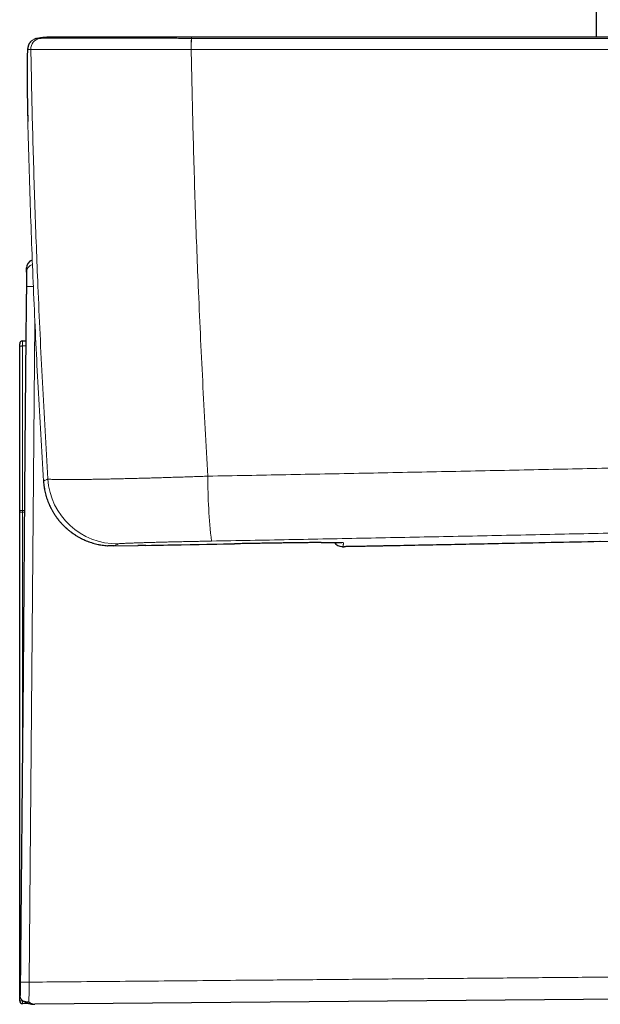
# Model space of a CAD drawing. Header units: millimetres. Extents: x 8 to 778, y 12 to 1829.
# Tile 180 of 256: x 616 to 658, y 1128 to 1199. Entities that reach past the tile are written whole.
import ezdxf

# ---------------------------------------------------------------- set-up
doc = ezdxf.new("R2010")
doc.units = ezdxf.units.MM

msp = doc.modelspace()

# ---------------------------------------------------------------- linework, layer by layer
at = {"color": 7, "linetype": 'Continuous', "lineweight": 30}
for p, q in [((657.725, 1456.041), (657.725, 1197.915)), ((618.151, 1197.913), (618.075, 1197.911)), ((618.199, 1197.915), (618.151, 1197.913)), ((618.419, 1197.915), (618.199, 1197.915)), ((616.71, 1191.813), (616.71, 1191.812)), ((616.618, 1181.243), (616.607, 1179.976)), ((616.325, 1175.973), (616.574, 1175.973)), ((616.125, 1175.556), (616.125, 1175.773)), ((616.125, 1163.684), (616.125, 1175.556)), ((617.836, 1165.977), (617.843, 1165.859)), ((617.843, 1165.859), (617.843, 1165.858)), ((617.845, 1165.828), (617.845, 1165.828)), ((616.125, 1163.601), (616.125, 1163.684)), ((616.125, 1130.873), (616.125, 1163.601)), ((622.917, 1161.173), (622.902, 1161.172)), ((622.917, 1161.173), (624.665, 1161.203)), ((625.225, 1161.213), (624.66, 1161.203)), ((625.23, 1161.213), (631.625, 1161.329)), ((658.022, 1161.485), (657.998, 1161.484)), ((616.125, 1130.473), (616.125, 1130.873)), ((616.125, 1128.323), (616.125, 1130.473)), ((668.456, 1128.525), (617.225, 1128.078)), ((616.811, 1128.129), (616.328, 1128.123)), ((617.225, 1128.078), (617.221, 1128.078))]:
    msp.add_line(p, q, dxfattribs=at)
at = {"color": 8, "linetype": 'Continuous', "lineweight": 0}
for p, q in [((616.93, 1197.025), (616.93, 1197.025)), ((628.492, 1197.025), (628.503, 1197.025)), ((616.325, 1175.611), (616.325, 1163.739)), ((616.571, 1175.611), (616.325, 1175.611)), ((617.845, 1165.828), (617.843, 1165.858)), ((616.325, 1163.739), (616.468, 1163.74)), ((616.325, 1163.739), (616.325, 1163.601)), ((616.467, 1163.602), (616.325, 1163.601)), ((616.325, 1163.601), (616.325, 1147.381)), ((624.66, 1161.203), (622.917, 1161.173)), ((616.125, 1130.473), (616.176, 1130.473)), ((616.125, 1128.323), (616.337, 1128.323)), ((616.337, 1128.342), (616.337, 1128.323)), ((616.337, 1128.323), (616.364, 1128.323))]:
    msp.add_line(p, q, dxfattribs=at)
at = {"color": 8, "linetype": 'Continuous', "lineweight": 0, "flags": 128}
for points in [[(616.171, 1129.682), (616.34, 1149.073), (616.609, 1179.902)], [(617.224, 1177.325), (617.077, 1160.509), (616.807, 1129.679)], [(616.325, 1175.611), (616.286, 1175.609), (616.248, 1175.606), (616.214, 1175.601), (616.183, 1175.594), (616.159, 1175.586), (616.14, 1175.577), (616.129, 1175.566), (616.125, 1175.556)], [(616.325, 1163.739), (616.286, 1163.738), (616.248, 1163.735), (616.214, 1163.73), (616.183, 1163.723), (616.159, 1163.715), (616.14, 1163.705), (616.129, 1163.695), (616.125, 1163.684)], [(639.356, 1161.414), (639.396, 1161.41), (639.483, 1161.407)], [(639.377, 1161.123), (639.386, 1161.122), (639.472, 1161.119)]]:
    msp.add_lwpolyline(points, dxfattribs=at)
at = {"color": 7, "linetype": 'Continuous', "lineweight": 30, "flags": 128}
msp.add_lwpolyline([(616.595, 1178.35), (616.577, 1176.314), (616.506, 1168.169), (616.364, 1151.879), (616.164, 1128.883)], dxfattribs=at)
at = {"color": 8, "linetype": 'Continuous', "lineweight": 0}
for centre, radius, start, end in [((617.51, 1197.04), 0.8, 118.01624, 181.05142), ((617.73, 1197.04), 0.8, 102.45757, 181.05614), ((617.73, 1197.04), 0.8, 102.45686, 181.05453), ((637.352, 1197.17), 8.861, 175.7875, 180.93764), ((637.586, 1197.172), 9.084, 175.90221, 180.92546), ((617.218, 1180.924), 0.6, 106.7339, 179.4849), ((616.735, 1148.468), 31.434, 89.31673, 90.22961), ((623.148, 1166.326), 5.001, 183.60011, 270.97424), ((664.468, 1165.788), 34.759, 179.3053, 187.04942), ((616.275, 1217.725), 54.124, 269.84121, 270.05293), ((616.174, 1139.894), 9.021, 269.69108, 270.04636), ((616.285, 1088.267), 41.416, 89.27694, 90.15744), ((615.5, 1128.263), 0.839, 350.40013, 4.09807)]:
    msp.add_arc(centre, radius, start, end, dxfattribs=at)
at = {"color": 7, "linetype": 'Continuous', "lineweight": 30}
for centre, radius, start, end in [((617.509, 1197.04), 0.8, 102.44924, 118.0126), ((617.509, 1197.04), 0.8, 102.44924, 118.00942), ((617.218, 1181.238), 0.6, 108.01063, 179.91364), ((616.325, 1175.773), 0.2, 90, 180), ((639.457, 1161.919), 0.8, 218.76049, 264.28201), ((616.325, 1130.473), 0.2, 137.73372, 180), ((616.325, 1128.323), 0.2, 180, 270.7)]:
    msp.add_arc(centre, radius, start, end, dxfattribs=at)
at = {"color": 8, "linetype": 'Continuous', "lineweight": 0}
msp.add_ellipse((616.325, 1175.473), major_axis=(0, 0.5), ratio=0.001, start_param=0, end_param=1.291896, dxfattribs=at)
at = {"color": 7, "linetype": 'Continuous', "lineweight": 30}
for points, knots in [([(617.337, 1197.821), (617.444, 1197.842), (617.66, 1197.884), (617.932, 1197.911), (618.097, 1197.911), (618.151, 1197.911)], [0, 0, 0, 0, 0.399897, 0.802024, 1, 1, 1, 1]), ([(628.545, 1197.915), (628.394, 1197.915), (628.097, 1197.915), (627.656, 1197.915), (627.221, 1197.915), (626.785, 1197.915), (626.353, 1197.915), (625.928, 1197.915), (625.516, 1197.915), (625.106, 1197.915), (624.697, 1197.915), (624.293, 1197.915), (623.901, 1197.915), (623.52, 1197.915), (623.145, 1197.915), (622.779, 1197.915), (622.426, 1197.915), (622.091, 1197.915), (621.765, 1197.915), (621.448, 1197.915), (621.142, 1197.915), (620.852, 1197.915), (620.579, 1197.915), (620.317, 1197.915), (620.069, 1197.915), (619.838, 1197.915), (619.628, 1197.915), (619.433, 1197.915), (619.235, 1197.915), (619.039, 1197.915), (618.858, 1197.915), (618.708, 1197.915), (618.589, 1197.915), (618.501, 1197.915), (618.441, 1197.915), (618.427, 1197.915), (618.419, 1197.915)], [0, 0, 0, 0, 0.028574, 0.056253, 0.083695, 0.111558, 0.140122, 0.167569, 0.194675, 0.221969, 0.24998, 0.278406, 0.305987, 0.333378, 0.361233, 0.389833, 0.417354, 0.444533, 0.471855, 0.499807, 0.528135, 0.555667, 0.583054, 0.61095, 0.639621, 0.667176, 0.694351, 0.721638, 0.749532, 0.785904, 0.821563, 0.856812, 0.891965, 0.927338, 0.963247, 1, 1, 1, 1]), ([(698.098, 1197.915), (697.632, 1197.915), (696.709, 1197.915), (695.34, 1197.915), (694, 1197.915), (692.689, 1197.915), (691.408, 1197.915), (690.179, 1197.915), (689.002, 1197.915), (687.875, 1197.915), (686.774, 1197.915), (685.699, 1197.915), (684.65, 1197.915), (683.628, 1197.915), (682.631, 1197.915), (681.661, 1197.915), (680.717, 1197.915), (679.804, 1197.915), (678.922, 1197.915), (678.071, 1197.915), (677.246, 1197.915), (676.44, 1197.915), (675.656, 1197.915), (674.893, 1197.915), (674.156, 1197.915), (673.446, 1197.915), (672.765, 1197.915), (672.114, 1197.915), (671.493, 1197.915), (670.896, 1197.915), (670.344, 1197.915), (669.835, 1197.915), (669.366, 1197.915), (668.918, 1197.915), (668.481, 1197.915), (668.042, 1197.915), (667.589, 1197.915), (667.115, 1197.915), (666.584, 1197.915), (665.993, 1197.915), (665.338, 1197.915), (664.654, 1197.915), (663.941, 1197.915), (663.198, 1197.915), (662.441, 1197.915), (661.671, 1197.915), (660.89, 1197.915), (660.082, 1197.915), (659.248, 1197.915), (658.387, 1197.915), (657.5, 1197.915), (656.587, 1197.915), (655.648, 1197.915), (654.683, 1197.915), (653.697, 1197.915), (652.691, 1197.915), (651.666, 1197.915), (650.616, 1197.915), (649.534, 1197.915), (648.419, 1197.915), (647.271, 1197.915), (646.098, 1197.915), (644.898, 1197.915), (643.679, 1197.915), (642.442, 1197.915), (641.187, 1197.915), (639.906, 1197.915), (638.591, 1197.915), (637.241, 1197.915), (635.856, 1197.915), (634.445, 1197.915), (633.007, 1197.915), (631.543, 1197.915), (630.053, 1197.915), (629.051, 1197.915), (628.545, 1197.915)], [0, 0, 0, 0, 0.020117, 0.039811, 0.059082, 0.077929, 0.096353, 0.114353, 0.130937, 0.147144, 0.162976, 0.178431, 0.19351, 0.208212, 0.222539, 0.236489, 0.250063, 0.263261, 0.275857, 0.28809, 0.299961, 0.311469, 0.322813, 0.333781, 0.344373, 0.354588, 0.364428, 0.373726, 0.382661, 0.391234, 0.399443, 0.406467, 0.413201, 0.419646, 0.425807, 0.43204, 0.438564, 0.445377, 0.452482, 0.461462, 0.470867, 0.480697, 0.490951, 0.50163, 0.512735, 0.523593, 0.534829, 0.546443, 0.558435, 0.570804, 0.583551, 0.596675, 0.610178, 0.624057, 0.638315, 0.652685, 0.66742, 0.68252, 0.697983, 0.714102, 0.730599, 0.747474, 0.764726, 0.782356, 0.80004, 0.818087, 0.836499, 0.855276, 0.874812, 0.894727, 0.915022, 0.935697, 0.956752, 0.978186, 1, 1, 1, 1]), ([(616.908, 1197.566), (616.903, 1197.56), (616.882, 1197.538), (616.851, 1197.496), (616.816, 1197.443), (616.788, 1197.391), (616.766, 1197.342), (616.748, 1197.297), (616.735, 1197.255), (616.724, 1197.215), (616.717, 1197.184), (616.712, 1197.158), (616.709, 1197.144), (616.705, 1197.121), (616.701, 1197.089), (616.695, 1197.042), (616.69, 1196.985), (616.685, 1196.917), (616.681, 1196.845), (616.677, 1196.768), (616.674, 1196.685), (616.671, 1196.594), (616.669, 1196.497), (616.666, 1196.395), (616.664, 1196.288), (616.663, 1196.174), (616.661, 1196.055), (616.66, 1195.93), (616.66, 1195.799), (616.659, 1195.663), (616.659, 1195.522), (616.659, 1195.375), (616.659, 1195.223), (616.659, 1195.066), (616.66, 1194.903), (616.661, 1194.735), (616.663, 1194.563), (616.664, 1194.386), (616.666, 1194.204), (616.668, 1194.019), (616.671, 1193.83), (616.674, 1193.638), (616.677, 1193.444), (616.68, 1193.246), (616.683, 1193.047), (616.687, 1192.846), (616.691, 1192.643), (616.696, 1192.439), (616.7, 1192.235), (616.705, 1192.03), (616.708, 1191.889), (616.71, 1191.816), (616.71, 1191.813)], [0, 0, 0, 0, 0.003001, 0.012034, 0.020762, 0.029176, 0.037317, 0.045299, 0.053307, 0.061511, 0.070196, 0.075757, 0.080815, 0.085646, 0.1008, 0.119035, 0.147057, 0.1763, 0.203575, 0.229485, 0.256862, 0.283341, 0.309268, 0.334831, 0.360127, 0.385214, 0.410128, 0.434893, 0.459524, 0.484036, 0.508437, 0.532729, 0.556932, 0.581338, 0.605794, 0.630298, 0.654846, 0.679434, 0.704053, 0.728697, 0.753354, 0.778015, 0.802668, 0.827302, 0.851908, 0.876478, 0.901004, 0.92548, 0.949902, 0.974252, 0.998638, 1, 1, 1, 1]), ([(616.618, 1180.93), (616.618, 1180.973), (616.618, 1181.058), (616.618, 1181.149), (616.618, 1181.211), (616.618, 1181.24), (616.618, 1181.242), (616.618, 1181.243)], [0, 0, 0, 0, 0.218648, 0.437311, 0.656015, 0.874732, 1, 1, 1, 1]), ([(616.607, 1179.724), (616.607, 1179.717), (616.607, 1179.703), (616.606, 1179.611), (616.605, 1179.476), (616.603, 1179.3), (616.602, 1179.093), (616.6, 1178.861), (616.597, 1178.61), (616.596, 1178.437), (616.595, 1178.35)], [0, 0, 0, 0, 0.126974, 0.251467, 0.375513, 0.499933, 0.624761, 0.749711, 0.87464, 1, 1, 1, 1]), ([(616.607, 1179.976), (616.607, 1179.966), (616.607, 1179.945), (616.607, 1179.798), (616.607, 1179.724)], [0, 0, 0, 0, 0.5001496, 1, 1, 1, 1]), ([(617.845, 1165.828), (617.845, 1165.826), (617.849, 1165.757), (617.863, 1165.623), (617.887, 1165.426), (617.921, 1165.231), (617.962, 1165.036), (618.011, 1164.844), (618.067, 1164.654), (618.131, 1164.467), (618.202, 1164.282), (618.28, 1164.1), (618.366, 1163.921), (618.459, 1163.745), (618.559, 1163.573), (618.665, 1163.407), (618.777, 1163.244), (618.896, 1163.086), (619.021, 1162.933), (619.152, 1162.784), (619.289, 1162.641), (619.432, 1162.503), (619.581, 1162.371), (619.734, 1162.245), (619.891, 1162.126), (620.053, 1162.013), (620.22, 1161.906), (620.391, 1161.806), (620.566, 1161.713), (620.744, 1161.627), (620.926, 1161.548), (621.111, 1161.476), (621.299, 1161.411), (621.489, 1161.354), (621.68, 1161.305), (621.873, 1161.263), (622.068, 1161.229), (622.265, 1161.203), (622.4, 1161.189), (622.47, 1161.185), (622.474, 1161.185)], [0, 0, 0, 0, 0.001085, 0.028881, 0.056483, 0.084231, 0.112054, 0.139871, 0.167596, 0.195189, 0.22273, 0.250437, 0.278267, 0.306137, 0.333937, 0.361524, 0.388987, 0.416741, 0.444429, 0.472105, 0.499811, 0.527598, 0.555414, 0.58312, 0.610744, 0.638336, 0.665941, 0.693594, 0.721435, 0.749079, 0.776707, 0.804464, 0.832276, 0.860044, 0.887688, 0.915191, 0.942784, 0.970535, 0.998372, 1, 1, 1, 1]), ([(622.902, 1161.172), (622.833, 1161.173), (622.693, 1161.173), (622.55, 1161.176), (622.478, 1161.185), (622.474, 1161.185)], [0, 0, 0, 0, 0.4883011, 0.9774588, 1, 1, 1, 1]), ([(637.889, 1161.417), (637.852, 1161.417), (637.727, 1161.416), (637.494, 1161.414), (637.191, 1161.411), (636.871, 1161.408), (636.534, 1161.404), (636.182, 1161.4), (635.815, 1161.395), (635.434, 1161.39), (635.041, 1161.384), (634.638, 1161.378), (634.226, 1161.372), (633.806, 1161.366), (633.378, 1161.359), (632.944, 1161.351), (632.506, 1161.344), (632.066, 1161.336), (631.771, 1161.331), (631.625, 1161.328)], [0, 0, 0, 0, 0.025829, 0.086846, 0.147863, 0.208783, 0.26951, 0.330207, 0.391094, 0.452078, 0.513063, 0.573951, 0.634648, 0.695379, 0.756302, 0.817323, 0.878344, 0.939268, 1, 1, 1, 1]), ([(637.882, 1161.417), (637.929, 1161.417), (638.025, 1161.418), (638.162, 1161.419), (638.296, 1161.42), (638.422, 1161.42), (638.541, 1161.421), (638.653, 1161.421), (638.758, 1161.421), (638.856, 1161.421), (638.946, 1161.421), (639.028, 1161.42), (639.102, 1161.42), (639.169, 1161.419), (639.227, 1161.418), (639.276, 1161.417), (639.315, 1161.416), (639.344, 1161.416), (639.363, 1161.415), (639.373, 1161.414), (639.378, 1161.414), (639.376, 1161.414), (639.376, 1161.414)], [0, 0, 0, 0, 0.054305, 0.1117041, 0.1690126, 0.2261671, 0.2831031, 0.3397427, 0.3967563, 0.4535702, 0.5101825, 0.5665705, 0.6226894, 0.6784595, 0.7337453, 0.7883191, 0.8417883, 0.8876498, 0.9299028, 0.9674827, 0.9997085, 1, 1, 1, 1]), ([(639.377, 1161.123), (639.384, 1161.122), (639.397, 1161.121), (639.414, 1161.12), (639.429, 1161.119), (639.442, 1161.119), (639.457, 1161.119), (639.477, 1161.119), (639.502, 1161.119), (639.527, 1161.119), (639.539, 1161.119)], [0, 0, 0, 0, 0.0453568, 0.0989811, 0.1619237, 0.2401187, 0.3431528, 0.4914703, 0.7681764, 1, 1, 1, 1]), ([(642.525, 1161.171), (642.431, 1161.169), (642.242, 1161.166), (641.964, 1161.16), (641.692, 1161.155), (641.428, 1161.15), (641.175, 1161.146), (640.933, 1161.141), (640.705, 1161.137), (640.492, 1161.133), (640.295, 1161.13), (640.118, 1161.127), (639.96, 1161.125), (639.824, 1161.123), (639.71, 1161.121), (639.616, 1161.12), (639.572, 1161.119), (639.55, 1161.119)], [0, 0, 0, 0, 0.06666, 0.133556, 0.200455, 0.26712, 0.333788, 0.400694, 0.467611, 0.534293, 0.60134, 0.66864, 0.73596, 0.803034, 0.868551, 0.93428, 1, 1, 1, 1]), ([(657.998, 1161.484), (656.824, 1161.459), (654.475, 1161.41), (650.722, 1161.333), (646.739, 1161.253), (643.93, 1161.198), (642.525, 1161.171)], [0, 0, 0, 0, 0.22788, 0.455764, 0.727879, 1, 1, 1, 1]), ([(616.164, 1128.883), (616.164, 1128.859), (616.163, 1128.811), (616.163, 1128.754), (616.162, 1128.722), (616.162, 1128.712)], [0, 0, 0, 0, 0.405877, 0.822432, 1, 1, 1, 1]), ([(616.784, 1128.251), (616.782, 1128.25), (616.75, 1128.244), (616.689, 1128.236), (616.599, 1128.237), (616.508, 1128.253), (616.422, 1128.285), (616.345, 1128.331), (616.281, 1128.389), (616.228, 1128.458), (616.191, 1128.536), (616.166, 1128.621), (616.164, 1128.681), (616.162, 1128.712)], [0, 0, 0, 0, 0.007748, 0.09964, 0.193485, 0.296452, 0.402263, 0.502239, 0.604927, 0.702301, 0.802328, 0.899731, 1, 1, 1, 1]), ([(616.382, 1128.311), (616.393, 1128.304), (616.435, 1128.277), (616.51, 1128.239), (616.608, 1128.195), (616.709, 1128.158), (616.814, 1128.127), (616.923, 1128.103), (617.033, 1128.087), (617.129, 1128.079), (617.188, 1128.079), (617.21, 1128.079)], [0, 0, 0, 0, 0.045145, 0.164284, 0.285023, 0.407988, 0.53543, 0.664327, 0.793111, 0.922032, 1, 1, 1, 1])]:
    msp.add_open_spline(points, degree=3, knots=knots, dxfattribs=at)
at = {"color": 8, "linetype": 'Continuous', "lineweight": 0}
for points, knots in [([(617.557, 1197.821), (617.665, 1197.842), (617.88, 1197.884), (618.169, 1197.912), (618.349, 1197.912), (618.419, 1197.912)], [0, 0, 0, 0, 0.377649, 0.757405, 1, 1, 1, 1]), ([(618.151, 1197.911), (618.207, 1197.913), (618.297, 1197.916), (618.386, 1197.91), (618.42, 1197.907)], [0, 0, 0, 0, 0.624126, 1, 1, 1, 1]), ([(628.515, 1197.821), (628.519, 1197.842), (628.526, 1197.884), (628.536, 1197.912), (628.543, 1197.912), (628.545, 1197.912)], [0, 0, 0, 0, 0.376234, 0.754567, 1, 1, 1, 1]), ([(617.557, 1197.821), (617.532, 1197.821), (617.481, 1197.821), (617.408, 1197.821), (617.361, 1197.821), (617.337, 1197.821)], [0, 0, 0, 0, 0.331309, 0.665655, 1, 1, 1, 1]), ([(628.515, 1197.821), (628.515, 1197.821), (628.36, 1197.821), (628.05, 1197.821), (627.586, 1197.822), (627.123, 1197.822), (626.66, 1197.822), (626.198, 1197.822), (625.743, 1197.822), (625.293, 1197.822), (624.849, 1197.822), (624.411, 1197.822), (623.977, 1197.822), (623.549, 1197.822), (623.126, 1197.822), (622.713, 1197.822), (622.312, 1197.822), (621.925, 1197.822), (621.55, 1197.822), (621.189, 1197.822), (620.828, 1197.822), (620.471, 1197.822), (620.121, 1197.822), (619.788, 1197.822), (619.474, 1197.822), (619.18, 1197.822), (618.921, 1197.822), (618.695, 1197.822), (618.497, 1197.822), (618.317, 1197.822), (618.154, 1197.822), (618.009, 1197.822), (617.882, 1197.822), (617.775, 1197.822), (617.696, 1197.822), (617.638, 1197.822), (617.599, 1197.821), (617.571, 1197.821), (617.56, 1197.821), (617.557, 1197.821), (617.557, 1197.821)], [0, 0, 0, 0, 0.000003, 0.027122, 0.054251, 0.081369, 0.108907, 0.136457, 0.163994, 0.191401, 0.218809, 0.246406, 0.274003, 0.302199, 0.330396, 0.358799, 0.387202, 0.415251, 0.4433, 0.471554, 0.499807, 0.5311, 0.56241, 0.593703, 0.625647, 0.657609, 0.689552, 0.716988, 0.744424, 0.77205, 0.799676, 0.827902, 0.856128, 0.884562, 0.912997, 0.9347, 0.956403, 0.9782, 0.999997, 1, 1, 1, 1]), ([(617.557, 1197.821), (617.557, 1197.821), (617.557, 1197.821), (617.557, 1197.821), (617.557, 1197.821)], [0, 0, 0, 0, 0.006042, 1, 1, 1, 1]), ([(628.525, 1197.821), (628.522, 1197.821), (628.518, 1197.821), (628.515, 1197.821), (628.515, 1197.821)], [0, 0, 0, 0, 0.99401, 1, 1, 1, 1]), ([(698.118, 1197.821), (697.183, 1197.821), (694.827, 1197.821), (691.049, 1197.821), (686.784, 1197.821), (682.519, 1197.821), (678.253, 1197.821), (673.987, 1197.821), (670.076, 1197.821), (666.521, 1197.821), (662.489, 1197.821), (657.624, 1197.821), (651.927, 1197.821), (646.23, 1197.821), (641.432, 1197.821), (637.532, 1197.821), (634.529, 1197.821), (631.527, 1197.821), (629.526, 1197.821), (628.525, 1197.821)], [0, 0, 0, 0, 0.040319, 0.101606, 0.162893, 0.22418, 0.285477, 0.346774, 0.408071, 0.454035, 0.5, 0.581851, 0.663705, 0.745545, 0.827388, 0.87054, 0.913693, 0.956846, 1, 1, 1, 1]), ([(616.71, 1191.812), (616.709, 1191.886), (616.705, 1192.035), (616.698, 1192.316), (616.691, 1192.655), (616.683, 1193.049), (616.677, 1193.439), (616.672, 1193.763), (616.668, 1194.022), (616.666, 1194.272), (616.663, 1194.566), (616.66, 1194.897), (616.659, 1195.213), (616.659, 1195.508), (616.66, 1195.779), (616.662, 1196.024), (616.664, 1196.247), (616.668, 1196.414), (616.671, 1196.537), (616.674, 1196.624), (616.676, 1196.703), (616.68, 1196.775), (616.683, 1196.839), (616.687, 1196.894), (616.691, 1196.94), (616.696, 1196.983), (616.702, 1197.018), (616.707, 1197.023), (616.71, 1197.025)], [0, 0, 0, 0, 0.026944, 0.053936, 0.102274, 0.150875, 0.200304, 0.250019, 0.276915, 0.303858, 0.352181, 0.400765, 0.450164, 0.49985, 0.548155, 0.596753, 0.646222, 0.695971, 0.722639, 0.749307, 0.776143, 0.80298, 0.830351, 0.857722, 0.885283, 0.912843, 0.956317, 1, 1, 1, 1]), ([(616.71, 1197.025), (616.733, 1197.025), (616.78, 1197.025), (616.854, 1197.025), (616.904, 1197.025), (616.93, 1197.025)], [0, 0, 0, 0, 0.334345, 0.668691, 1, 1, 1, 1]), ([(616.93, 1197.025), (616.935, 1197.025), (616.944, 1197.025), (616.973, 1197.025), (617.015, 1197.025), (617.075, 1197.024), (617.157, 1197.024), (617.265, 1197.024), (617.393, 1197.023), (617.543, 1197.023), (617.714, 1197.022), (617.908, 1197.022), (618.121, 1197.022), (618.364, 1197.022), (618.636, 1197.021), (618.939, 1197.021), (619.267, 1197.021), (619.619, 1197.021), (619.996, 1197.021), (620.377, 1197.021), (620.759, 1197.021), (621.139, 1197.021), (621.535, 1197.021), (621.941, 1197.021), (622.355, 1197.021), (622.777, 1197.021), (623.211, 1197.022), (623.658, 1197.022), (624.119, 1197.022), (624.592, 1197.022), (625.075, 1197.023), (625.558, 1197.023), (626.04, 1197.023), (626.52, 1197.024), (627.006, 1197.024), (627.497, 1197.025), (627.994, 1197.025), (628.326, 1197.025), (628.492, 1197.025)], [0, 0, 0, 0, 0.021706, 0.043412, 0.065212, 0.087011, 0.114445, 0.141878, 0.169502, 0.197126, 0.225351, 0.253576, 0.282008, 0.310441, 0.341734, 0.373045, 0.404338, 0.436282, 0.468246, 0.500191, 0.52824, 0.556289, 0.584542, 0.612795, 0.640202, 0.66761, 0.695207, 0.722804, 0.751001, 0.779197, 0.807601, 0.836004, 0.863123, 0.890253, 0.917372, 0.94491, 0.972461, 1, 1, 1, 1]), ([(616.93, 1197.025), (616.948, 1196.076), (616.984, 1194.176), (617.053, 1191.327), (617.132, 1188.479), (617.222, 1185.631), (617.324, 1182.783), (617.446, 1179.724), (617.591, 1176.453), (617.762, 1172.971), (617.949, 1169.491), (618.088, 1167.172), (618.157, 1166.012)], [0, 0, 0, 0, 0.09175, 0.183501, 0.275251, 0.367027, 0.458803, 0.550579, 0.662924, 0.775269, 0.887634, 1, 1, 1, 1]), ([(628.503, 1197.025), (629.504, 1197.025), (631.507, 1197.025), (634.511, 1197.025), (637.515, 1197.025), (641.418, 1197.025), (646.219, 1197.025), (651.919, 1197.025), (657.62, 1197.025), (662.488, 1197.025), (666.522, 1197.025), (669.841, 1197.025), (673.276, 1197.025), (676.828, 1197.025), (680.38, 1197.025), (683.933, 1197.025), (687.485, 1197.025), (691.037, 1197.025), (694.588, 1197.025), (696.956, 1197.025), (698.14, 1197.025)], [0, 0, 0, 0, 0.043152, 0.086304, 0.129458, 0.172612, 0.254452, 0.336295, 0.418146, 0.5, 0.545964, 0.591929, 0.642931, 0.693934, 0.744938, 0.795944, 0.846956, 0.897969, 0.948984, 1, 1, 1, 1]), ([(629.712, 1166.21), (629.644, 1167.353), (629.508, 1169.638), (629.326, 1173.069), (629.158, 1176.502), (629.016, 1179.74), (628.895, 1182.783), (628.794, 1185.629), (628.704, 1188.477), (628.625, 1191.326), (628.557, 1194.175), (628.521, 1196.075), (628.503, 1197.025)], [0, 0, 0, 0, 0.111461, 0.222922, 0.334403, 0.445884, 0.538223, 0.630564, 0.722903, 0.815269, 0.907635, 1, 1, 1, 1]), ([(617.843, 1165.858), (617.775, 1166.985), (617.637, 1169.237), (617.456, 1172.556), (617.292, 1175.815), (617.146, 1179.013), (617.014, 1182.212), (616.898, 1185.412), (616.795, 1188.612), (616.739, 1190.745), (616.71, 1191.812)], [0, 0, 0, 0, 0.1303021, 0.2606072, 0.3838346, 0.5070646, 0.6303023, 0.7535426, 0.87677, 1, 1, 1, 1]), ([(616.609, 1179.902), (616.61, 1179.962), (616.611, 1180.083), (616.612, 1180.259), (616.614, 1180.426), (616.615, 1180.575), (616.616, 1180.703), (616.617, 1180.804), (616.617, 1180.876), (616.618, 1180.918), (616.618, 1180.926), (616.618, 1180.93)], [0, 0, 0, 0, 0.1160434, 0.2353675, 0.3514429, 0.4711252, 0.5829852, 0.6984421, 0.804593, 0.9140397, 1, 1, 1, 1]), ([(697.019, 1167.687), (695.151, 1167.64), (691.416, 1167.546), (685.811, 1167.409), (680.206, 1167.275), (674.599, 1167.144), (668.993, 1167.017), (663.387, 1166.892), (657.778, 1166.771), (652.168, 1166.652), (646.555, 1166.537), (640.942, 1166.424), (635.327, 1166.315), (631.584, 1166.245), (629.712, 1166.21)], [0, 0, 0, 0, 0.083272, 0.166544, 0.249833, 0.333123, 0.416412, 0.499689, 0.582966, 0.666343, 0.749721, 0.833099, 0.916549, 1, 1, 1, 1]), ([(618.157, 1166.012), (618.102, 1165.985), (617.991, 1165.931), (617.892, 1165.882), (617.843, 1165.858)], [0, 0, 0, 0, 0.499999, 1, 1, 1, 1]), ([(629.712, 1166.21), (629.551, 1166.204), (629.229, 1166.193), (628.748, 1166.177), (628.268, 1166.161), (627.788, 1166.145), (627.307, 1166.13), (626.826, 1166.115), (626.352, 1166.101), (625.879, 1166.087), (625.409, 1166.074), (624.944, 1166.061), (624.487, 1166.049), (624.046, 1166.038), (623.618, 1166.027), (623.206, 1166.018), (622.806, 1166.009), (622.414, 1166.001), (622.033, 1165.993), (621.663, 1165.987), (621.308, 1165.981), (620.973, 1165.976), (620.657, 1165.972), (620.36, 1165.968), (620.08, 1165.966), (619.814, 1165.964), (619.565, 1165.964), (619.333, 1165.964), (619.121, 1165.965), (618.93, 1165.967), (618.762, 1165.969), (618.615, 1165.973), (618.487, 1165.977), (618.379, 1165.982), (618.291, 1165.988), (618.224, 1165.995), (618.177, 1166.003), (618.164, 1166.009), (618.157, 1166.012)], [0, 0, 0, 0, 0.026697, 0.053416, 0.080136, 0.106833, 0.13427, 0.161731, 0.189191, 0.216629, 0.244859, 0.273115, 0.301371, 0.329602, 0.357095, 0.384613, 0.41213, 0.439624, 0.467916, 0.496234, 0.524552, 0.552844, 0.58039, 0.607959, 0.635529, 0.663074, 0.691422, 0.719796, 0.748169, 0.776517, 0.804041, 0.831589, 0.859136, 0.88666, 0.914982, 0.94333, 0.971678, 1, 1, 1, 1]), ([(622.474, 1161.185), (622.34, 1161.198), (622.068, 1161.223), (621.729, 1161.291), (621.458, 1161.362), (621.254, 1161.425), (621.052, 1161.497), (620.792, 1161.603), (620.478, 1161.754), (620.178, 1161.93), (619.945, 1162.087), (619.773, 1162.214), (619.607, 1162.349), (619.446, 1162.49), (619.292, 1162.638), (619.144, 1162.793), (619.002, 1162.954), (618.867, 1163.123), (618.737, 1163.3), (618.615, 1163.483), (618.5, 1163.672), (618.363, 1163.922), (618.215, 1164.239), (618.095, 1164.563), (618.015, 1164.83), (617.962, 1165.036), (617.919, 1165.243), (617.874, 1165.507), (617.856, 1165.703), (617.845, 1165.828)], [0, 0, 0, 0, 0.0564918, 0.1147344, 0.1444956, 0.1742568, 0.2042371, 0.2342174, 0.2920716, 0.3503278, 0.3800961, 0.4098645, 0.4398517, 0.469839, 0.499694, 0.529549, 0.5596248, 0.5897006, 0.6204752, 0.6512499, 0.6822665, 0.7132831, 0.7707866, 0.8286832, 0.858258, 0.8878327, 0.9176216, 0.9474106, 1, 1, 1, 1]), ([(629.972, 1161.523), (631.832, 1161.557), (635.551, 1161.627), (641.13, 1161.735), (646.711, 1161.847), (652.292, 1161.961), (657.874, 1162.079), (663.456, 1162.199), (669.037, 1162.323), (674.62, 1162.45), (680.208, 1162.58), (685.799, 1162.714), (691.39, 1162.85), (695.117, 1162.943), (696.98, 1162.99)], [0, 0, 0, 0, 0.083277, 0.166555, 0.249833, 0.333109, 0.416413, 0.499716, 0.582968, 0.666219, 0.749663, 0.833109, 0.916555, 1, 1, 1, 1]), ([(657.998, 1161.484), (658.175, 1161.488), (658.578, 1161.497), (659.222, 1161.511), (659.93, 1161.527), (660.651, 1161.543), (661.327, 1161.558), (661.95, 1161.572), (662.52, 1161.584), (663.095, 1161.597), (663.741, 1161.611), (664.386, 1161.626), (665.029, 1161.64), (665.602, 1161.653), (666.176, 1161.666), (666.819, 1161.68), (667.53, 1161.696), (668.31, 1161.713), (669.092, 1161.73), (669.874, 1161.748), (670.58, 1161.764), (671.21, 1161.778), (671.766, 1161.79), (672.317, 1161.802), (672.927, 1161.816), (673.593, 1161.831), (674.314, 1161.847), (675.024, 1161.862), (675.724, 1161.878), (676.346, 1161.892), (676.892, 1161.904), (677.368, 1161.915), (677.833, 1161.925), (678.342, 1161.936), (678.888, 1161.948), (679.468, 1161.961), (680.027, 1161.974), (680.565, 1161.986), (680.995, 1161.995), (681.327, 1162.003), (681.572, 1162.008), (681.81, 1162.013), (682.041, 1162.019), (682.265, 1162.024), (682.483, 1162.028), (682.694, 1162.033), (682.898, 1162.038), (683.095, 1162.042), (683.284, 1162.046), (683.466, 1162.05), (683.64, 1162.054), (683.805, 1162.058), (683.963, 1162.061), (684.111, 1162.065), (684.287, 1162.069), (684.48, 1162.073), (684.677, 1162.077), (684.845, 1162.081), (684.984, 1162.084), (685.093, 1162.086), (685.172, 1162.088), (685.221, 1162.089), (685.227, 1162.089), (685.23, 1162.089)], [0, 0, 0, 0, 0.015736, 0.035854, 0.055972, 0.076231, 0.096489, 0.111886, 0.127282, 0.142742, 0.158201, 0.178995, 0.194034, 0.209072, 0.224169, 0.239266, 0.259655, 0.280081, 0.300765, 0.321488, 0.342286, 0.357326, 0.372365, 0.387463, 0.402561, 0.422952, 0.443379, 0.464064, 0.484788, 0.505588, 0.520626, 0.535664, 0.550761, 0.565857, 0.586246, 0.606671, 0.627355, 0.648077, 0.668875, 0.67944, 0.69001, 0.700619, 0.711227, 0.721856, 0.732485, 0.743264, 0.754043, 0.764843, 0.775644, 0.786598, 0.797552, 0.808528, 0.819504, 0.830523, 0.841548, 0.86109, 0.880631, 0.900302, 0.919973, 0.939911, 0.959849, 0.979925, 1, 1, 1, 1]), ([(622.917, 1161.173), (622.967, 1161.197), (623.066, 1161.245), (623.177, 1161.299), (623.233, 1161.326)], [0, 0, 0, 0, 0.499999, 1, 1, 1, 1]), ([(623.233, 1161.326), (623.24, 1161.328), (623.254, 1161.332), (623.314, 1161.338), (623.404, 1161.344), (623.525, 1161.352), (623.676, 1161.359), (623.858, 1161.367), (624.07, 1161.376), (624.309, 1161.384), (624.575, 1161.394), (624.866, 1161.403), (625.182, 1161.412), (625.521, 1161.422), (625.882, 1161.432), (626.262, 1161.442), (626.659, 1161.452), (627.072, 1161.462), (627.5, 1161.472), (627.941, 1161.482), (628.392, 1161.491), (628.82, 1161.5), (629.222, 1161.508), (629.596, 1161.516), (629.847, 1161.52), (629.972, 1161.523)], [0, 0, 0, 0, 0.044629, 0.089411, 0.134243, 0.179024, 0.223653, 0.268287, 0.313074, 0.357914, 0.402701, 0.447334, 0.491863, 0.536544, 0.581277, 0.625957, 0.670486, 0.71492, 0.759506, 0.804144, 0.848731, 0.893166, 0.928769, 0.964397, 1, 1, 1, 1]), ([(639.483, 1161.407), (639.48, 1161.408), (639.476, 1161.41), (639.438, 1161.413), (639.378, 1161.416), (639.294, 1161.418), (639.185, 1161.419), (639.052, 1161.42), (638.894, 1161.421), (638.715, 1161.421), (638.513, 1161.421), (638.289, 1161.42), (638.082, 1161.419), (637.941, 1161.417), (637.889, 1161.417)], [0, 0, 0, 0, 0.085642, 0.171417, 0.257189, 0.34283, 0.429362, 0.516168, 0.603112, 0.690057, 0.776863, 0.863397, 0.949973, 1, 1, 1, 1]), ([(639.472, 1161.119), (639.473, 1161.129), (639.474, 1161.149), (639.475, 1161.198), (639.478, 1161.264), (639.48, 1161.337), (639.482, 1161.389), (639.483, 1161.407)], [0, 0, 0, 0, 0.202212, 0.404423, 0.642654, 0.880885, 1, 1, 1, 1]), ([(639.55, 1161.119), (639.532, 1161.119), (639.501, 1161.119), (639.477, 1161.119), (639.474, 1161.119), (639.472, 1161.119)], [0, 0, 0, 0, 0.394882, 0.697448, 1, 1, 1, 1]), ([(616.162, 1128.712), (616.162, 1128.727), (616.163, 1128.758), (616.163, 1128.833), (616.164, 1128.932), (616.165, 1129.055), (616.167, 1129.196), (616.168, 1129.35), (616.17, 1129.514), (616.17, 1129.626), (616.171, 1129.682)], [0, 0, 0, 0, 0.116633, 0.233266, 0.361069, 0.488871, 0.616654, 0.744436, 0.872218, 1, 1, 1, 1]), ([(616.807, 1129.679), (616.807, 1129.62), (616.807, 1129.5), (616.806, 1129.322), (616.804, 1129.149), (616.802, 1128.983), (616.8, 1128.825), (616.797, 1128.678), (616.794, 1128.544), (616.791, 1128.424), (616.788, 1128.325), (616.785, 1128.274), (616.784, 1128.251)], [0, 0, 0, 0, 0.10193, 0.204183, 0.306113, 0.408038, 0.510287, 0.612212, 0.714125, 0.816362, 0.918275, 1, 1, 1, 1]), ([(616.807, 1129.679), (617.66, 1129.687), (619.577, 1129.703), (622.557, 1129.729), (625.749, 1129.757), (628.939, 1129.785), (631.829, 1129.81), (634.419, 1129.833), (636.709, 1129.852), (638.998, 1129.872), (641.287, 1129.892), (643.575, 1129.912), (645.862, 1129.932), (648.148, 1129.952), (650.433, 1129.972), (652.718, 1129.992), (655.002, 1130.012), (657.286, 1130.032), (659.568, 1130.051), (661.849, 1130.071), (664.129, 1130.091), (666.408, 1130.111), (667.926, 1130.124), (668.685, 1130.131)], [0, 0, 0, 0, 0.049097, 0.110407, 0.17172, 0.233038, 0.294359, 0.338431, 0.382504, 0.426579, 0.470655, 0.514738, 0.558822, 0.602909, 0.646996, 0.691114, 0.735233, 0.779354, 0.823475, 0.867605, 0.911735, 0.955867, 1, 1, 1, 1]), ([(616.784, 1128.251), (616.808, 1128.232), (616.855, 1128.195), (616.928, 1128.152), (617.002, 1128.118), (617.077, 1128.094), (617.152, 1128.08), (617.2, 1128.079), (617.225, 1128.078)], [0, 0, 0, 0, 0.167229, 0.334465, 0.504978, 0.675496, 0.83742, 1, 1, 1, 1])]:
    msp.add_open_spline(points, degree=3, knots=knots, dxfattribs=at)
msp.add_open_spline([(631.625, 1161.328), (630.558, 1161.309), (628.425, 1161.27), (626.292, 1161.232), (625.225, 1161.213)], degree=3, dxfattribs=at)

doc.saveas('drawing.dxf')
